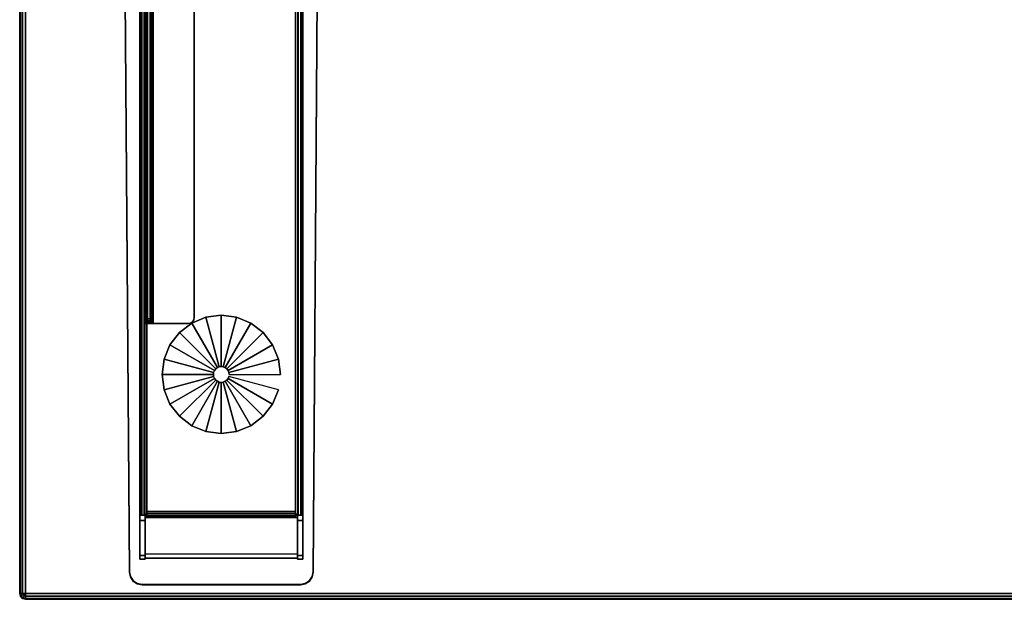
# Model space of a CAD drawing. Header units: inches. Extents: x 18783 to 19393, y 13900 to 14269.
# Tile 230 of 256: x 19316 to 19336, y 14231 to 14243. Entities that reach past the tile are written whole.
import ezdxf

# ---------------------------------------------------------------- set-up
doc = ezdxf.new("R2010")
doc.units = ezdxf.units.IN
doc.header["$LTSCALE"] = 96
doc.header["$MEASUREMENT"] = 0
for name, color, linetype in [('A-FURN-3-TABLE-LEG-BASE', 253, 'Continuous'), ('A-FURN-3-TABLE-LEG-BASE-EXTENSION', 251, 'Continuous'), ('A-FURN-3-TABLE-LEG-GLIDE', 254, 'Continuous'), ('A-FURN-3-WKSF-TOP', 254, 'Continuous'), ('A-FURN-3-WKSF-TRIM', 252, 'Continuous')]:
    doc.layers.add(name, color=color, linetype=linetype)

# ---------------------------------------------------------------- blocks, each defined once
blk = doc.blocks.new('TARA-2970-JE-3D-3')
at = {"layer": 'A-FURN-3-TABLE-LEG-BASE'}
for points, invisible_edges in [([(3.396, -2.894, 1.357), (3.396, -2.809, 1.295), (3.396, -3.473, 0.528), (3.396, -28.32, 0.528)], 8), ([(3.396, -28.32, 0.528), (3.396, -10.579, 2.398), (3.396, -10.227, 2.383), (3.396, -2.894, 1.357)], 11), ([(6.649, -3.473, 0.528), (6.649, -2.809, 1.295), (6.649, -2.894, 1.357), (6.649, -28.32, 0.528)], 4), ([(6.649, -10.227, 2.383), (6.649, -10.579, 2.398), (6.649, -28.32, 0.528), (6.649, -2.894, 1.357)], 7), ([(3.19, -29.45, 1.377), (3.19, -29.46, 1.551), (3.054, -10.588, 2.572), (3.054, -10.579, 2.398)], 4), ([(3.625, -11.714, 2.512), (3.625, -10.588, 2.572), (3.054, -10.588, 2.572), (3.19, -29.46, 1.551)], 8), ([(3.396, -28.32, 0.528), (3.396, -29.201, 1.323), (3.396, -29.124, 1.394), (3.396, -10.579, 2.398)], 8), ([(6.855, -29.46, 1.551), (6.991, -10.588, 2.572), (6.42, -10.588, 2.572), (6.42, -11.714, 2.512)], 8), ([(6.649, -29.124, 1.394), (6.649, -29.201, 1.323), (6.649, -28.32, 0.528), (6.649, -10.579, 2.398)], 4), ([(6.855, -29.46, 1.551), (6.855, -29.45, 1.377), (6.991, -10.579, 2.398), (6.991, -10.588, 2.572)], 4), ([(3.19, -29.46, 1.551), (3.632, -11.75, 2.51), (3.625, -11.714, 2.512)], 9), ([(3.652, -11.78, 2.508), (3.632, -11.75, 2.51), (3.19, -29.46, 1.551)], 10), ([(3.19, -29.46, 1.551), (3.683, -11.8, 2.507), (3.652, -11.78, 2.508)], 9), ([(6.393, -11.78, 2.508), (6.362, -11.8, 2.507), (6.855, -29.46, 1.551)], 10), ([(6.855, -29.46, 1.551), (6.413, -11.75, 2.51), (6.393, -11.78, 2.508)], 9), ([(6.42, -11.714, 2.512), (6.413, -11.75, 2.51), (6.855, -29.46, 1.551)], 10), ([(3.718, -11.807, 2.507), (3.683, -11.8, 2.507), (3.19, -29.46, 1.551)], 10), ([(3.19, -29.46, 1.551), (6.855, -29.46, 1.551), (6.326, -11.807, 2.507), (3.718, -11.807, 2.507)], 11), ([(6.855, -29.46, 1.551), (6.362, -11.8, 2.507), (6.326, -11.807, 2.507)], 9), ([(3.54, -28.263, 0.491), (3.54, -28.248, 0.489), (3.54, -28.248, 0.384), (3.54, -28.289, 0.389)], 8), ([(3.54, -28.276, 0.496), (3.54, -28.263, 0.491), (3.54, -28.289, 0.389), (3.54, -28.327, 0.404)], 10), ([(3.54, -28.289, 0.505), (3.54, -28.276, 0.496), (3.54, -28.327, 0.404), (3.54, -28.36, 0.428)], 2), ([(6.505, -28.248, 0.384), (6.505, -28.248, 0.489), (6.505, -28.263, 0.491), (6.505, -28.289, 0.389)], 4), ([(6.505, -28.289, 0.389), (6.505, -28.263, 0.491), (6.505, -28.276, 0.496), (6.505, -28.327, 0.404)], 5), ([(6.505, -28.327, 0.404), (6.505, -28.276, 0.496), (6.505, -28.289, 0.505), (6.505, -28.36, 0.428)], 1), ([(3.19, -29.46, 1.551), (3.209, -29.555, 1.546), (6.835, -29.555, 1.546), (6.855, -29.46, 1.551)], 10), ([(3.209, -29.555, 1.546), (3.264, -29.636, 1.542), (6.78, -29.636, 1.542), (6.835, -29.555, 1.546)], 10), ([(3.264, -29.636, 1.542), (3.346, -29.69, 1.539), (6.699, -29.69, 1.539), (6.78, -29.636, 1.542)], 10), ([(3.346, -29.69, 1.539), (3.442, -29.709, 1.538), (6.603, -29.709, 1.538), (6.699, -29.69, 1.539)], 8)]:
    blk.add_3dface(points, dxfattribs=dict(at, invisible_edges=invisible_edges))
for points in [[(6.505, -28.248, 0.384), (3.54, -28.248, 0.384), (3.54, -3.58, 0.384), (6.505, -3.58, 0.384)], [(3.501, -10.579, 2.398), (3.396, -10.579, 2.398), (3.396, -29.124, 1.394), (3.501, -29.124, 1.394)], [(6.544, -29.124, 1.394), (6.649, -29.124, 1.394), (6.649, -10.579, 2.398), (6.544, -10.579, 2.398)], [(3.54, -28.36, 0.428), (3.501, -28.369, 0.437), (3.501, -28.292, 0.508), (3.54, -28.289, 0.505)], [(3.501, -29.177, 1.307), (3.501, -29.1, 1.379), (3.501, -28.292, 0.508), (3.501, -28.369, 0.437)], [(3.54, -28.32, 0.489), (3.54, -28.32, 0.384), (3.54, -28.248, 0.384), (3.54, -28.248, 0.489)], [(6.544, -28.292, 0.508), (6.544, -28.369, 0.437), (6.505, -28.36, 0.428), (6.505, -28.289, 0.505)], [(6.544, -28.369, 0.437), (6.544, -28.292, 0.508), (6.544, -29.1, 1.379), (6.544, -29.177, 1.307)], [(3.396, -28.427, 0.489), (3.396, -28.32, 0.489), (3.501, -28.32, 0.489), (3.501, -28.427, 0.489)], [(3.396, -28.32, 0.528), (3.396, -28.32, 0.489), (3.396, -28.427, 0.489), (3.396, -29.201, 1.323)], [(3.396, -28.427, 0.489), (3.501, -28.427, 0.489), (3.501, -29.201, 1.323), (3.396, -29.201, 1.323)], [(3.501, -28.427, 0.489), (3.501, -28.32, 0.489), (3.501, -28.32, 0.528), (3.501, -29.201, 1.323)], [(3.501, -29.177, 1.307), (3.501, -28.369, 0.437), (6.544, -28.369, 0.437), (6.544, -29.177, 1.307)], [(6.649, -28.427, 0.489), (6.544, -28.427, 0.489), (6.544, -28.32, 0.489), (6.649, -28.32, 0.489)], [(6.649, -28.32, 0.489), (6.544, -28.32, 0.489), (6.544, -28.32, 0.528), (6.649, -28.32, 0.528)], [(6.544, -29.201, 1.323), (6.544, -28.32, 0.528), (6.544, -28.32, 0.489), (6.544, -28.427, 0.489)], [(6.649, -29.201, 1.323), (6.544, -29.201, 1.323), (6.544, -28.427, 0.489), (6.649, -28.427, 0.489)], [(6.649, -29.201, 1.323), (6.649, -28.427, 0.489), (6.649, -28.32, 0.489), (6.649, -28.32, 0.528)], [(3.396, -29.124, 1.394), (3.396, -29.201, 1.323), (3.501, -29.201, 1.323), (3.501, -29.124, 1.394)], [(3.501, -29.1, 1.379), (3.501, -29.177, 1.307), (6.544, -29.177, 1.307), (6.544, -29.1, 1.379)], [(6.649, -29.124, 1.394), (6.544, -29.124, 1.394), (6.544, -29.201, 1.323), (6.649, -29.201, 1.323)], [(3.442, -29.709, 1.538), (3.442, -29.7, 1.363), (6.603, -29.7, 1.363), (6.603, -29.709, 1.538)]]:
    blk.add_3dface(points, dxfattribs=at)
at = {"layer": 'A-FURN-3-TABLE-LEG-BASE-EXTENSION'}
for points, invisible_edges in [([(3.5, -2.503, 27.585), (3.5, -2.503, 27.49), (3.5, -24.5, 27.531), (3.5, -24.5, 27.585)], 2), ([(3.5, -2.506, 27.464), (3.5, -24.493, 27.491), (3.5, -24.5, 27.531), (3.5, -2.503, 27.49)], 5), ([(3.5, -2.514, 27.44), (3.5, -24.474, 27.455), (3.5, -24.493, 27.491), (3.5, -2.506, 27.464)], 5), ([(3.5, -2.526, 27.417), (3.5, -24.444, 27.427), (3.5, -24.474, 27.455), (3.5, -2.514, 27.44)], 5), ([(3.5, -2.544, 27.398), (3.5, -24.407, 27.41), (3.5, -24.444, 27.427), (3.5, -2.526, 27.417)], 5), ([(3.5, -7.778, 25.281), (3.5, -12.873, 25.166), (3.5, -24.407, 27.41), (3.5, -2.544, 27.398)], 5), ([(3.605, -24.5, 27.585), (3.605, -24.5, 27.531), (3.605, -2.503, 27.49), (3.605, -2.503, 27.585)], 2), ([(3.605, -24.5, 27.531), (3.605, -24.493, 27.491), (3.605, -2.506, 27.464), (3.605, -2.503, 27.49)], 10), ([(3.605, -24.493, 27.491), (3.605, -24.474, 27.455), (3.605, -2.514, 27.44), (3.605, -2.506, 27.464)], 10), ([(3.605, -24.474, 27.455), (3.605, -24.444, 27.427), (3.605, -2.526, 27.417), (3.605, -2.514, 27.44)], 10), ([(3.605, -24.444, 27.427), (3.605, -24.407, 27.41), (3.605, -2.544, 27.398), (3.605, -2.526, 27.417)], 10), ([(3.605, -24.407, 27.41), (3.605, -12.873, 25.166), (3.605, -7.778, 25.281), (3.605, -2.544, 27.398)], 10), ([(3.665, -24.5, 27.645), (3.665, -2.503, 27.645), (4.359, -2.503, 27.645), (4.359, -24.5, 27.645)], 14), ([(4.359, -2.503, 27.645), (4.407, -2.512, 27.645), (4.407, -24.49, 27.645), (4.359, -24.5, 27.645)], 10), ([(4.407, -2.512, 27.645), (4.448, -2.54, 27.645), (4.448, -24.463, 27.645), (4.407, -24.49, 27.645)], 10), ([(4.448, -2.54, 27.645), (4.475, -2.58, 27.645), (4.475, -24.423, 27.645), (4.448, -24.463, 27.645)], 10), ([(4.475, -2.58, 27.645), (4.484, -2.628, 27.645), (4.484, -24.375, 27.645), (4.475, -24.423, 27.645)], 8), ([(3.513, -24.5, 27.648), (3.5, -24.5, 27.585), (3.605, -24.5, 27.585), (3.61, -24.5, 27.608)], 10), ([(3.605, -24.5, 27.585), (3.5, -24.5, 27.585), (3.5, -24.5, 27.531), (3.605, -24.5, 27.531)], 1), ([(3.548, -24.5, 27.702), (3.513, -24.5, 27.648), (3.61, -24.5, 27.608), (3.623, -24.5, 27.627)], 10), ([(3.602, -24.5, 27.737), (3.548, -24.5, 27.702), (3.623, -24.5, 27.627), (3.642, -24.5, 27.64)], 10), ([(3.665, -24.5, 27.75), (3.602, -24.5, 27.737), (3.642, -24.5, 27.64), (3.665, -24.5, 27.645)], 10), ([(3.665, -24.5, 27.75), (3.665, -24.5, 27.645), (4.359, -24.5, 27.645), (4.359, -24.5, 27.75)], 1)]:
    blk.add_3dface(points, dxfattribs=dict(at, invisible_edges=invisible_edges))
for points in [[(4.484, -2.628, 27.645), (4.484, -2.628, 27.75), (4.484, -24.375, 27.75), (4.484, -24.375, 27.645)], [(3.605, -24.407, 27.41), (3.5, -24.407, 27.41), (3.5, -12.873, 25.166), (3.605, -12.873, 25.166)]]:
    blk.add_3dface(points, dxfattribs=at)
at = {"layer": 'A-FURN-3-WKSF-TOP', "invisible_edges": 12}
for points in [[(70.882, -1.118, 29), (1.118, -1.118, 29), (1.118, -29.882, 29), (70.882, -29.882, 29)], [(1.118, -29.882, 27.75), (1.118, -1.118, 27.75), (70.882, -1.118, 27.75), (70.882, -29.882, 27.75)]]:
    blk.add_3dface(points, dxfattribs=at)
at = {"layer": 'A-FURN-3-WKSF-TRIM'}
for points in [[(1, -1.118, 28.882), (1, -1.118, 27.868), (1, -29.882, 27.868), (1, -29.882, 28.882)], [(1.118, -30, 28.882), (1.118, -30, 27.868), (70.882, -30, 27.868), (70.882, -30, 28.882)]]:
    blk.add_3dface(points, dxfattribs=at)
at = {"layer": 'A-FURN-3-TABLE-LEG-BASE'}
mesh = blk.add_polymesh((2, 5), dxfattribs=at)
for k, corner in enumerate([(3.396, -3.473, 0.528), (3.407, -3.473, 0.473), (3.438, -3.473, 0.426), (3.485, -3.473, 0.395), (3.54, -3.473, 0.384), (3.396, -28.32, 0.528), (3.407, -28.32, 0.473), (3.438, -28.32, 0.426), (3.485, -28.32, 0.395), (3.54, -28.32, 0.384)]):
    mesh.set_mesh_vertex(divmod(k, 5), corner)
mesh = blk.add_polymesh((2, 5), dxfattribs=at)
for k, corner in enumerate([(6.505, -3.473, 0.384), (6.56, -3.473, 0.395), (6.607, -3.473, 0.426), (6.638, -3.473, 0.473), (6.649, -3.473, 0.528), (6.505, -28.32, 0.384), (6.56, -28.32, 0.395), (6.607, -28.32, 0.426), (6.638, -28.32, 0.473), (6.649, -28.32, 0.528)]):
    mesh.set_mesh_vertex(divmod(k, 5), corner)
mesh = blk.add_polymesh((2, 5), dxfattribs=at)
for k, corner in enumerate([(3.501, -28.369, 0.437), (3.54, -28.36, 0.428), (3.54, -28.327, 0.404), (3.54, -28.289, 0.389), (3.54, -28.248, 0.384), (6.544, -28.369, 0.437), (6.505, -28.36, 0.428), (6.505, -28.327, 0.404), (6.505, -28.289, 0.389), (6.505, -28.248, 0.384)]):
    mesh.set_mesh_vertex(divmod(k, 5), corner)
mesh = blk.add_polymesh((2, 5), dxfattribs=at)
for k, corner in enumerate([(3.396, -28.32, 0.528), (3.407, -28.32, 0.473), (3.438, -28.32, 0.426), (3.485, -28.32, 0.395), (3.54, -28.32, 0.384), (3.501, -28.32, 0.528), (3.504, -28.32, 0.513), (3.512, -28.32, 0.5), (3.525, -28.32, 0.492), (3.54, -28.32, 0.489)]):
    mesh.set_mesh_vertex(divmod(k, 5), corner)
mesh = blk.add_polymesh((2, 5), dxfattribs=at)
for k, corner in enumerate([(6.544, -28.32, 0.528), (6.541, -28.32, 0.513), (6.532, -28.32, 0.5), (6.52, -28.32, 0.492), (6.505, -28.32, 0.489), (6.649, -28.32, 0.528), (6.638, -28.32, 0.473), (6.607, -28.32, 0.426), (6.56, -28.32, 0.395), (6.505, -28.32, 0.384)]):
    mesh.set_mesh_vertex(divmod(k, 5), corner)
mesh = blk.add_polymesh((2, 5), dxfattribs=at)
for k, corner in enumerate([(3.19, -29.45, 1.377), (3.209, -29.546, 1.372), (3.264, -29.627, 1.367), (3.346, -29.681, 1.364), (3.442, -29.7, 1.363), (3.19, -29.46, 1.551), (3.209, -29.555, 1.546), (3.264, -29.636, 1.542), (3.346, -29.69, 1.539), (3.442, -29.709, 1.538)]):
    mesh.set_mesh_vertex(divmod(k, 5), corner)
mesh = blk.add_polymesh((2, 5), dxfattribs=at)
for k, corner in enumerate([(6.855, -29.46, 1.551), (6.835, -29.555, 1.546), (6.78, -29.636, 1.542), (6.699, -29.69, 1.539), (6.603, -29.709, 1.538), (6.855, -29.45, 1.377), (6.835, -29.546, 1.372), (6.78, -29.627, 1.367), (6.699, -29.681, 1.364), (6.603, -29.7, 1.363)]):
    mesh.set_mesh_vertex(divmod(k, 5), corner)
at = {"layer": 'A-FURN-3-TABLE-LEG-BASE-EXTENSION'}
mesh = blk.add_polymesh((2, 5), dxfattribs=at)
for k, corner in enumerate([(3.665, -2.503, 27.75), (3.602, -2.503, 27.737), (3.548, -2.503, 27.702), (3.513, -2.503, 27.648), (3.5, -2.503, 27.585), (3.665, -24.5, 27.75), (3.602, -24.5, 27.737), (3.548, -24.5, 27.702), (3.513, -24.5, 27.648), (3.5, -24.5, 27.585)]):
    mesh.set_mesh_vertex(divmod(k, 5), corner)
mesh = blk.add_polymesh((2, 5), dxfattribs=at)
for k, corner in enumerate([(3.665, -24.5, 27.645), (3.642, -24.5, 27.64), (3.623, -24.5, 27.627), (3.61, -24.5, 27.608), (3.605, -24.5, 27.585), (3.665, -2.503, 27.645), (3.642, -2.503, 27.64), (3.623, -2.503, 27.627), (3.61, -2.503, 27.608), (3.605, -2.503, 27.585)]):
    mesh.set_mesh_vertex(divmod(k, 5), corner)
mesh = blk.add_polymesh((2, 5), dxfattribs=at)
for k, corner in enumerate([(3.5, -24.5, 27.531), (3.5, -24.493, 27.491), (3.5, -24.474, 27.455), (3.5, -24.444, 27.427), (3.5, -24.407, 27.41), (3.605, -24.5, 27.531), (3.605, -24.493, 27.491), (3.605, -24.474, 27.455), (3.605, -24.444, 27.427), (3.605, -24.407, 27.41)]):
    mesh.set_mesh_vertex(divmod(k, 5), corner)
mesh = blk.add_polymesh((2, 5), dxfattribs=at)
for k, corner in enumerate([(4.359, -24.5, 27.645), (4.407, -24.49, 27.645), (4.448, -24.463, 27.645), (4.475, -24.423, 27.645), (4.484, -24.375, 27.645), (4.359, -24.5, 27.75), (4.407, -24.49, 27.75), (4.448, -24.463, 27.75), (4.475, -24.423, 27.75), (4.484, -24.375, 27.75)]):
    mesh.set_mesh_vertex(divmod(k, 5), corner)
at = {"layer": 'A-FURN-3-TABLE-LEG-GLIDE'}
mesh = blk.add_polymesh((2, 24), dxfattribs=dict(at, n_close=True))
for k, corner in enumerate([(6.203, -25.515), (6.163, -25.209), (6.045, -24.924), (5.857, -24.679), (5.613, -24.492), (5.328, -24.374), (5.022, -24.333), (4.717, -24.374), (4.432, -24.492), (4.187, -24.679), (3.999, -24.924), (3.881, -25.209), (3.841, -25.515), (3.881, -25.82), (3.999, -26.105), (4.187, -26.35), (4.432, -26.537), (4.717, -26.655), (5.022, -26.696), (5.328, -26.655), (5.613, -26.537), (5.857, -26.35), (6.045, -26.105), (6.163, -25.82), (6.203, -25.515, 0.315), (6.163, -25.209, 0.315), (6.045, -24.924, 0.315), (5.857, -24.679, 0.315), (5.613, -24.492, 0.315), (5.328, -24.374, 0.315), (5.022, -24.333, 0.315), (4.717, -24.374, 0.315), (4.432, -24.492, 0.315), (4.187, -24.679, 0.315), (3.999, -24.924, 0.315), (3.881, -25.209, 0.315), (3.841, -25.515, 0.315), (3.881, -25.82, 0.315), (3.999, -26.105, 0.315), (4.187, -26.35, 0.315), (4.432, -26.537, 0.315), (4.717, -26.655, 0.315), (5.022, -26.696, 0.315), (5.328, -26.655, 0.315), (5.613, -26.537, 0.315), (5.857, -26.35, 0.315), (6.045, -26.105, 0.315), (6.163, -25.82, 0.315)]):
    mesh.set_mesh_vertex(divmod(k, 24), corner)
mesh = blk.add_polymesh((2, 24), dxfattribs=dict(at, n_close=True))
for k, corner in enumerate([(6.203, -25.515, 0.315), (6.163, -25.209, 0.315), (6.045, -24.924, 0.315), (5.857, -24.679, 0.315), (5.613, -24.492, 0.315), (5.328, -24.374, 0.315), (5.022, -24.333, 0.315), (4.717, -24.374, 0.315), (4.432, -24.492, 0.315), (4.187, -24.679, 0.315), (3.999, -24.924, 0.315), (3.881, -25.209, 0.315), (3.841, -25.515, 0.315), (3.881, -25.82, 0.315), (3.999, -26.105, 0.315), (4.187, -26.35, 0.315), (4.432, -26.537, 0.315), (4.717, -26.655, 0.315), (5.022, -26.696, 0.315), (5.328, -26.655, 0.315), (5.613, -26.537, 0.315), (5.857, -26.35, 0.315), (6.045, -26.105, 0.315), (6.163, -25.82, 0.315), (5.18, -25.515, 0.315), (5.174, -25.474, 0.315), (5.159, -25.436, 0.315), (5.134, -25.403, 0.315), (5.101, -25.378, 0.315), (5.063, -25.362, 0.315), (5.022, -25.357, 0.315), (4.982, -25.362, 0.315), (4.944, -25.378, 0.315), (4.911, -25.403, 0.315), (4.886, -25.436, 0.315), (4.87, -25.474, 0.315), (4.865, -25.515, 0.315), (4.87, -25.555, 0.315), (4.886, -25.593, 0.315), (4.911, -25.626, 0.315), (4.944, -25.651, 0.315), (4.982, -25.667, 0.315), (5.022, -25.672, 0.315), (5.063, -25.667, 0.315), (5.101, -25.651, 0.315), (5.134, -25.626, 0.315), (5.159, -25.593, 0.315), (5.174, -25.555, 0.315)]):
    mesh.set_mesh_vertex(divmod(k, 24), corner)
mesh = blk.add_polymesh((2, 24), dxfattribs=dict(at, n_close=True))
for k, corner in enumerate([(5.18, -25.515, 0.315), (5.174, -25.474, 0.315), (5.159, -25.436, 0.315), (5.134, -25.403, 0.315), (5.101, -25.378, 0.315), (5.063, -25.362, 0.315), (5.022, -25.357, 0.315), (4.982, -25.362, 0.315), (4.944, -25.378, 0.315), (4.911, -25.403, 0.315), (4.886, -25.436, 0.315), (4.87, -25.474, 0.315), (4.865, -25.515, 0.315), (4.87, -25.555, 0.315), (4.886, -25.593, 0.315), (4.911, -25.626, 0.315), (4.944, -25.651, 0.315), (4.982, -25.667, 0.315), (5.022, -25.672, 0.315), (5.063, -25.667, 0.315), (5.101, -25.651, 0.315), (5.134, -25.626, 0.315), (5.159, -25.593, 0.315), (5.174, -25.555, 0.315), (5.18, -25.515, 0.692), (5.174, -25.474, 0.692), (5.159, -25.436, 0.692), (5.134, -25.403, 0.692), (5.101, -25.378, 0.692), (5.063, -25.362, 0.692), (5.022, -25.357, 0.692), (4.982, -25.362, 0.692), (4.944, -25.378, 0.692), (4.911, -25.403, 0.692), (4.886, -25.436, 0.692), (4.87, -25.474, 0.692), (4.865, -25.515, 0.692), (4.87, -25.555, 0.692), (4.886, -25.593, 0.692), (4.911, -25.626, 0.692), (4.944, -25.651, 0.692), (4.982, -25.667, 0.692), (5.022, -25.672, 0.692), (5.063, -25.667, 0.692), (5.101, -25.651, 0.692), (5.134, -25.626, 0.692), (5.159, -25.593, 0.692), (5.174, -25.555, 0.692)]):
    mesh.set_mesh_vertex(divmod(k, 24), corner)
at = {"layer": 'A-FURN-3-WKSF-TRIM'}
mesh = blk.add_polymesh((2, 4), dxfattribs=at)
for k, corner in enumerate([(1.118, -1.118, 29), (1.059, -1.118, 28.984), (1.016, -1.118, 28.941), (1, -1.118, 28.882), (1.118, -29.882, 29), (1.059, -29.882, 28.984), (1.016, -29.882, 28.941), (1, -29.882, 28.882)]):
    mesh.set_mesh_vertex(divmod(k, 4), corner)
mesh = blk.add_polymesh((2, 4), dxfattribs=at)
for k, corner in enumerate([(1, -1.118, 27.868), (1.016, -1.118, 27.809), (1.059, -1.118, 27.766), (1.118, -1.118, 27.75), (1, -29.882, 27.868), (1.016, -29.882, 27.809), (1.059, -29.882, 27.766), (1.118, -29.882, 27.75)]):
    mesh.set_mesh_vertex(divmod(k, 4), corner)
mesh = blk.add_polymesh((4, 8), dxfattribs=at)
for k, corner in enumerate([(1.118, -29.882, 29), (1.059, -29.882, 28.984), (1.016, -29.882, 28.941), (1, -29.882, 28.882), (1, -29.882, 27.868), (1.016, -29.882, 27.809), (1.059, -29.882, 27.766), (1.118, -29.882, 27.75), (1.118, -29.882, 29), (1.067, -29.912, 28.984), (1.029, -29.933, 28.941), (1.016, -29.941, 28.882), (1.016, -29.941, 27.868), (1.029, -29.933, 27.809), (1.067, -29.912, 27.766), (1.118, -29.882, 27.75), (1.118, -29.882, 29), (1.088, -29.933, 28.984), (1.067, -29.971, 28.941), (1.059, -29.984, 28.882), (1.059, -29.984, 27.868), (1.067, -29.971, 27.809), (1.088, -29.933, 27.766), (1.118, -29.882, 27.75), (1.118, -29.882, 29), (1.118, -29.941, 28.984), (1.118, -29.984, 28.941), (1.118, -30, 28.882), (1.118, -30, 27.868), (1.118, -29.984, 27.809), (1.118, -29.941, 27.766), (1.118, -29.882, 27.75)]):
    mesh.set_mesh_vertex(divmod(k, 8), corner)
mesh = blk.add_polymesh((2, 4), dxfattribs=at)
for k, corner in enumerate([(1.118, -29.882, 29), (1.118, -29.941, 28.984), (1.118, -29.984, 28.941), (1.118, -30, 28.882), (70.882, -29.882, 29), (70.882, -29.941, 28.984), (70.882, -29.984, 28.941), (70.882, -30, 28.882)]):
    mesh.set_mesh_vertex(divmod(k, 4), corner)
mesh = blk.add_polymesh((2, 4), dxfattribs=at)
for k, corner in enumerate([(1.118, -30, 27.868), (1.118, -29.984, 27.809), (1.118, -29.941, 27.766), (1.118, -29.882, 27.75), (70.882, -30, 27.868), (70.882, -29.984, 27.809), (70.882, -29.941, 27.766), (70.882, -29.882, 27.75)]):
    mesh.set_mesh_vertex(divmod(k, 4), corner)

msp = doc.modelspace()

# ---------------------------------------------------------------- block references
msp.add_blockref('TARA-2970-JE-3D-3', (19315.008, 14261.38))

doc.saveas('drawing.dxf')
